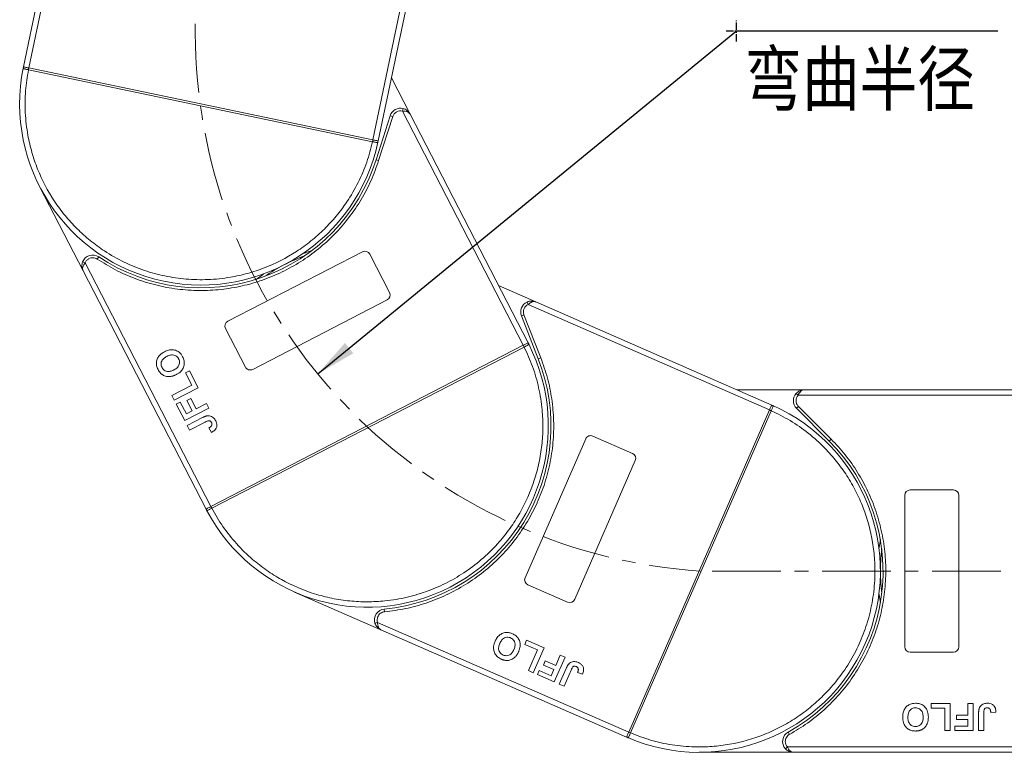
# Model space of a CAD drawing. Header units: millimetres. Extents: x -645 to 830, y -176 to 857.
# Tile 32 of 77: x -136 to 46, y 321 to 456. Entities that reach past the tile are written whole.
import ezdxf

# ---------------------------------------------------------------- set-up
doc = ezdxf.new("R2010")
doc.units = ezdxf.units.MM
doc.linetypes.add('CENTER', pattern=[0.6, 0.375, -0.075, 0.075, -0.075])
doc.linetypes.add('CENTERX2', pattern=[20.32, 12.7, -2.54, 2.54, -2.54])
doc.styles.get("Standard").update_dxf_attribs({"font": '仿宋_GB2312.ttf', "width": 0.8})
doc.styles.add('样式 1', font='仿宋_GB2312.ttf', dxfattribs={"width": 0.8, "height": 6})
doc.dimstyles.new('副本 ISO-35.1', dxfattribs={"dimtxt": 9, "dimasz": 7.5, "dimexe": 5, "dimexo": 0.625, "dimgap": 2.5, "dimtad": 1, "dimtoh": 1, "dimtxsty": 'Standard', "dimcen": 2.5, "dimadec": 0, "dimazin": 0, "dimtfac": 1, "dimtmove": 0, "dimatfit": 3, "dimfxl": 0, "dimarcsym": 0})

msp = doc.modelspace()

# ---------------------------------------------------------------- linework, layer by layer
at = {"color": 7, "linetype": 'Continuous', "lineweight": 15}
for p, q in [((-125.065, 495.945), (-135.202, 447.421)), ((-134.223, 447.217), (-123.857, 496.835)), ((-60.637, 481.602), (-70.597, 433.925)), ((-69.618, 433.72), (-59.886, 480.303)), ((-135.249, 447.192), (-135.202, 447.421)), ((-134.293, 446.874), (-134.296, 446.875)), ((-134.293, 446.874), (-134.221, 447.217)), ((-70.67, 433.583), (-134.293, 446.874)), ((-134.221, 447.217), (-70.599, 433.925)), ((-63.738, 438.686), (-67.185, 445.365)), ((-65.014, 439.705), (-65.14, 439.221)), ((-65.14, 439.221), (-42.8, 395.94)), ((-67.421, 438.377), (-70.02, 430.234)), ((-66.944, 438.225), (-69.543, 430.082)), ((-66.944, 438.225), (-67.421, 438.377)), ((-41.912, 396.398), (-63.738, 438.686)), ((-70.599, 433.925), (-70.67, 433.583)), ((-70.667, 433.582), (-70.67, 433.583)), ((-69.618, 433.72), (-69.667, 433.491)), ((-69.543, 430.082), (-70.02, 430.234)), ((-132.179, 425.206), (-124.185, 409.719)), ((-121.297, 412.299), (-121.575, 411.883)), ((-97.422, 400.382), (-72.541, 413.225)), ((-71.193, 412.795), (-67.524, 405.686)), ((-123.809, 411.171), (-124.277, 411.349)), ((-124.185, 409.719), (-101.449, 365.669)), ((-100.561, 366.127), (-123.809, 411.171)), ((-40.481, 403.96), (-47.368, 406.969)), ((-67.954, 404.338), (-92.836, 391.496)), ((-42.114, 403.946), (-41.906, 403.491)), ((-41.906, 403.491), (2.727, 383.992)), ((3.127, 384.908), (-40.481, 403.96)), ((-42.678, 401.58), (-43.144, 401.398)), ((-43.144, 401.398), (-40.025, 393.439)), ((-42.678, 401.58), (-39.559, 393.622)), ((-94.183, 391.926), (-97.852, 399.035)), ((-100.559, 366.128), (-42.802, 395.939)), ((-42.642, 395.628), (-100.398, 365.817)), ((-42.802, 395.939), (-42.642, 395.628)), ((-42.639, 395.629), (-42.642, 395.628)), ((-41.912, 396.398), (-41.805, 396.19)), ((-39.559, 393.622), (-40.025, 393.439)), ((-105.253, 390.844), (-104.512, 391.226)), ((-104.077, 388.565), (-105.253, 390.844)), ((-104.512, 391.226), (-102.895, 388.093)), ((-107.779, 386.654), (-104.077, 388.565)), ((-102.895, 388.093), (-107.338, 385.8)), ((-107.338, 385.8), (-107.779, 386.654)), ((-104.986, 385.715), (-104.246, 386.097)), ((-104.246, 386.097), (-103.275, 384.218)), ((9.127, 387.71), (-3.286, 387.71)), ((7.637, 387.043), (8.009, 386.71)), ((8.009, 386.71), (56.716, 386.71)), ((56.716, 387.71), (9.127, 387.71)), ((-106.956, 385.059), (-106.216, 385.441)), ((-105.398, 382.04), (-106.956, 385.059)), ((-106.216, 385.441), (-105.098, 383.277)), ((-100.955, 384.333), (-105.398, 382.04)), ((-104.016, 383.835), (-104.986, 385.715)), ((-103.275, 384.218), (-101.396, 385.188)), ((-101.396, 385.188), (-100.955, 384.333)), ((3.127, 384.908), (3.342, 384.814)), ((8.067, 384.649), (7.713, 384.296)), ((7.713, 384.296), (13.757, 378.252)), ((8.067, 384.649), (14.111, 378.605)), ((-105.098, 383.277), (-104.016, 383.835)), ((-104.927, 381.129), (-102.126, 382.575)), ((-23.295, 324.43), (2.726, 383.99)), ((3.047, 383.85), (-22.974, 324.29)), ((2.726, 383.99), (3.047, 383.85)), ((3.048, 383.853), (3.047, 383.85)), ((-104.486, 380.274), (-104.927, 381.129)), ((-101.611, 381.759), (-104.486, 380.274)), ((-100.936, 380.664), (-100.438, 379.839)), ((-42.464, 352.991), (-31.254, 378.649)), ((-29.937, 379.165), (-22.606, 375.963)), ((14.111, 378.605), (13.757, 378.252)), ((-22.09, 374.646), (-33.3, 348.988)), ((27.716, 340.21), (27.716, 368.21)), ((28.716, 369.21), (36.716, 369.21)), ((37.716, 368.21), (37.716, 340.21)), ((-100.398, 365.817), (-100.559, 366.128)), ((-101.341, 365.461), (-101.449, 365.669)), ((-100.398, 365.817), (-100.401, 365.816)), ((-34.617, 348.472), (-41.948, 351.674)), ((-85.092, 350.335), (-69.121, 343.358)), ((-68.507, 347.182), (-68.461, 346.684)), ((-69.746, 344.722), (-70.221, 344.566)), ((-23.296, 324.428), (-69.746, 344.722)), ((-69.121, 343.358), (-23.696, 323.512)), ((-42.525, 340.65), (-42.191, 341.414)), ((-40.175, 339.624), (-42.525, 340.65)), ((-42.191, 341.414), (-38.96, 340.002)), ((-41.843, 335.805), (-40.175, 339.624)), ((-38.96, 340.002), (-40.962, 335.421)), ((-36.812, 336.755), (-35.965, 338.694)), ((-35.965, 338.694), (-35.084, 338.309)), ((36.716, 339.21), (28.716, 339.21)), ((-39.084, 336.838), (-38.75, 337.602)), ((-37.145, 335.991), (-39.084, 336.838)), ((-38.75, 337.602), (-36.812, 336.755)), ((-35.084, 338.309), (-37.085, 333.727)), ((-40.962, 335.421), (-41.843, 335.805)), ((-40.199, 335.087), (-39.865, 335.851)), ((-37.085, 333.727), (-40.199, 335.087)), ((-39.865, 335.851), (-37.633, 334.875)), ((-37.633, 334.875), (-37.145, 335.991)), ((-36.145, 333.316), (-34.884, 336.205)), ((-33.969, 335.897), (-35.264, 332.931)), ((-32.755, 335.472), (-31.848, 335.146)), ((-35.264, 332.931), (-36.145, 333.316)), ((32.6, 329.71), (36.126, 329.71)), ((32.6, 328.877), (32.6, 329.71)), ((36.126, 329.71), (36.126, 324.71)), ((39.395, 329.71), (40.357, 329.71)), ((39.395, 327.595), (39.395, 329.71)), ((40.357, 329.71), (40.357, 324.71)), ((35.164, 328.877), (32.6, 328.877)), ((35.164, 324.71), (35.164, 328.877)), ((41.382, 324.71), (41.382, 327.862)), ((42.344, 327.946), (42.344, 324.71)), ((43.626, 328.043), (44.588, 328.108)), ((37.28, 326.761), (37.28, 327.595)), ((37.28, 327.595), (39.395, 327.595)), ((39.395, 326.761), (37.28, 326.761)), ((39.395, 325.543), (39.395, 326.761)), ((-22.974, 324.29), (-23.295, 324.43)), ((-22.974, 324.29), (-22.975, 324.287)), ((6.176, 324.46), (6.418, 324.023)), ((36.126, 324.71), (35.164, 324.71)), ((36.959, 324.71), (36.959, 325.543)), ((36.959, 325.543), (39.395, 325.543)), ((40.357, 324.71), (36.959, 324.71)), ((42.344, 324.71), (41.382, 324.71)), ((-23.481, 323.419), (-23.696, 323.512)), ((-23.481, 323.419), (-23.696, 323.512)), ((-10.284, 320.71), (7.144, 320.71)), ((6.026, 321.71), (5.653, 321.377)), ((56.716, 321.71), (6.026, 321.71)), ((7.144, 320.71), (56.716, 320.71))]:
    msp.add_line(p, q, dxfattribs=at)
at = {"color": 1, "linetype": 'CENTER', "ltscale": 3.556}
for p, q in [((-3.369, 452.131), (-3.369, 455.981)), ((-5.294, 454.056), (-1.444, 454.056))]:
    msp.add_line(p, q, dxfattribs=at)
at = {"color": 1, "linetype": 'CENTERX2', "lineweight": 13}
msp.add_line((695.708, 354.21), (-10.104, 354.21), dxfattribs=at)
at = {"color": 7, "linetype": 'Continuous', "lineweight": 15, "flags": 128}
for points in [[(-83.517, 412.907), (-83.265, 412.999), (-81.883, 413.467)], [(-92.208, 408.138), (-91.026, 408.994), (-90.804, 409.145)], [(22.964, 358.31), (22.997, 358.577), (23.216, 360.02)], [(23.216, 348.401), (22.997, 349.844), (22.964, 350.11)]]:
    msp.add_lwpolyline(points, dxfattribs=at)
at = {"color": 1, "linetype": 'CENTERX2', "lineweight": 13}
msp.add_arc((-3.369, 454.056), 100.073, 109.46357, 266.14113, dxfattribs=at)
at = {"color": 7, "linetype": 'Continuous', "lineweight": 15}
for centre, radius, start, end in [((-102.41, 440.571), 33.5, 168.60019, 347.79981), ((-134.961, 447.129), 0.295, 114.83988, 167.66164), ((-104.732, 440.788), 30.184, 167.70169, 168.3661), ((-65.515, 437.769), 2, 75.48969, 162.3), ((-100.195, 439.84), 30.184, 348.0339, 348.69831), ((-69.956, 433.549), 0.295, 348.73836, 41.56012), ((-102.41, 440.571), 34, 236.25502, 342.3), ((-72.082, 412.336), 1, 27.3, 117.3), ((-122.408, 410.636), 2, 56.25502, 159.11031), ((-71.681, 381.034), 33.5, 110.26973, 124.33027), ((-68.413, 405.227), 1, 297.3, 27.3), ((-41.281, 402.127), 2, 114.58969, 201.4), ((-96.963, 399.494), 1, 117.3, 207.3), ((-71.681, 381.034), 33.5, 207.70019, 26.89981), ((-69.501, 381.863), 30.184, 27.1339, 27.79831), ((-42.066, 396.052), 0.295, 27.83836, 80.66012), ((-71.681, 381.034), 34, 275.35502, 21.4), ((-93.294, 392.385), 1, 207.3, 297.3), ((9.127, 385.71), 2, 138.18969, 225), ((-10.284, 354.21), 33.5, 246.80019, 65.99981), ((3.226, 384.542), 0.295, 66.93836, 119.76012), ((-9.116, 356.229), 30.184, 66.2339, 66.89831), ((-30.338, 378.249), 1, 66.4, 156.4), ((-10.284, 354.21), 34, 298.95502, 45), ((-23.007, 375.046), 1, 336.4, 66.4), ((28.716, 368.21), 1, 90, 180), ((36.716, 368.21), 1, 0, 90), ((-73.62, 379.737), 30.184, 206.80169, 207.4661), ((-101.078, 365.594), 0.295, 153.93988, 206.76164), ((56.716, 354.21), 33.5, 172.96973, 187.03027), ((-41.547, 352.591), 1, 156.4, 246.4), ((-34.216, 349.388), 1, 246.4, 336.4), ((-68.321, 345.191), 2, 95.35502, 198.21031), ((28.716, 340.21), 1, 180, 270), ((36.716, 340.21), 1, 270, 360), ((-10.972, 351.981), 30.184, 245.90169, 246.5661), ((7.144, 322.71), 2, 118.95502, 221.81031), ((-23.361, 323.688), 0.295, 193.03988, 245.86164)]:
    msp.add_arc(centre, radius, start, end, dxfattribs=at)
for points, knots in [([(-134.296, 446.875), (-134.385, 446.893), (-134.546, 446.926), (-134.785, 446.977), (-134.976, 447.019), (-135.118, 447.06), (-135.205, 447.098), (-135.251, 447.138), (-135.25, 447.175), (-135.249, 447.192)], [0, 0, 0, 0, 0.172016, 0.3127556, 0.4995985, 0.630391, 0.7580256, 0.8892284, 1, 1, 1, 1]), ([(-135.085, 447.397), (-135.023, 447.384), (-134.9, 447.358), (-134.612, 447.298), (-134.375, 447.249), (-134.244, 447.221), (-134.223, 447.217)], [0, 0, 0, 0, 0.3133347, 0.6266911, 0.9400476, 1, 1, 1, 1]), ([(-70.67, 433.583), (-70.998, 432.31), (-71.662, 429.725), (-73.275, 425.987), (-75.2, 422.667), (-77.336, 419.808), (-79.557, 417.385), (-82.028, 415.183), (-85.627, 412.585), (-89.588, 410.565), (-93.759, 409.186), (-97.243, 408.412), (-101.062, 408.011), (-105.127, 408.102), (-109.073, 408.68), (-112.92, 409.73), (-116.681, 411.274), (-120.02, 413.171), (-122.902, 415.274), (-125.348, 417.469), (-127.577, 419.916), (-130.213, 423.488), (-132.277, 427.427), (-133.7, 431.583), (-134.512, 435.058), (-134.947, 438.871), (-134.928, 442.942), (-134.503, 445.577), (-134.293, 446.874)], [0, 0, 0, 0, 0.038862, 0.078912, 0.1200677, 0.1522272, 0.1843815, 0.2172151, 0.2500433, 0.3156185, 0.347778, 0.3799323, 0.4210926, 0.4611415, 0.5, 0.5388632, 0.578912, 0.6200677, 0.6522272, 0.6843815, 0.7172151, 0.7500433, 0.8156185, 0.847778, 0.8799323, 0.9210926, 0.9611404, 1, 1, 1, 1]), ([(-134.223, 447.217), (-134.223, 447.217), (-134.223, 447.217), (-134.222, 447.217), (-134.222, 447.217), (-134.221, 447.217)], [0, 0, 0, 0, 0.3846993, 0.6923496, 1, 1, 1, 1]), ([(-63.738, 438.686), (-63.798, 438.774), (-63.919, 438.951), (-64.249, 439.128), (-64.667, 439.227), (-64.988, 439.223), (-65.14, 439.221)], [0, 0, 0, 0, 0.2515188, 0.5017844, 0.7656323, 1, 1, 1, 1]), ([(-65.014, 439.705), (-64.888, 439.664), (-64.608, 439.573), (-64.124, 439.261), (-63.889, 438.912), (-63.738, 438.686)], [0, 0, 0, 0, 0.2270634, 0.5015869, 1, 1, 1, 1]), ([(-69.667, 433.491), (-69.673, 433.475), (-69.687, 433.44), (-69.746, 433.423), (-69.841, 433.423), (-69.986, 433.442), (-70.178, 433.48), (-70.418, 433.529), (-70.579, 433.563), (-70.667, 433.582)], [0, 0, 0, 0, 0.1119973, 0.2448439, 0.3691679, 0.5008987, 0.6875333, 0.8281382, 1, 1, 1, 1]), ([(-70.599, 433.925), (-70.598, 433.925), (-70.598, 433.925), (-70.597, 433.925), (-70.597, 433.925), (-70.597, 433.925)], [0, 0, 0, 0, 0.3846661, 0.6923333, 1, 1, 1, 1]), ([(-70.597, 433.925), (-70.487, 433.902), (-70.267, 433.856), (-69.974, 433.795), (-69.81, 433.76), (-69.746, 433.747), (-69.735, 433.745)], [0, 0, 0, 0, 0.3133566, 0.6267132, 0.9400698, 1, 1, 1, 1]), ([(-69.543, 430.082), (-69.983, 428.845), (-70.863, 426.37), (-72.724, 422.854), (-74.97, 419.527), (-77.625, 416.458), (-80.619, 413.722), (-83.88, 411.379), (-87.353, 409.445), (-90.995, 407.935), (-94.785, 406.846), (-98.706, 406.193), (-102.717, 405.993), (-106.764, 406.267), (-110.753, 407.012), (-114.582, 408.213), (-118.23, 409.804), (-120.46, 411.19), (-121.575, 411.883)], [0, 0, 0, 0, 0.0616516, 0.1233073, 0.1864354, 0.25, 0.3135645, 0.3766927, 0.4383422, 0.5, 0.5616495, 0.6233073, 0.6864354, 0.75, 0.8135645, 0.8766927, 0.9383443, 1, 1, 1, 1]), ([(-121.575, 411.883), (-121.689, 411.948), (-121.922, 412.079), (-122.323, 412.15), (-122.729, 412.125), (-122.975, 412.02), (-123.096, 411.969)], [0, 0, 0, 0, 0.24551284, 0.5, 0.75448716, 1, 1, 1, 1]), ([(-124.185, 409.719), (-124.282, 409.973), (-124.431, 410.366), (-124.404, 410.941), (-124.316, 411.222), (-124.277, 411.349)], [0, 0, 0, 0, 0.49841293, 0.77292805, 1, 1, 1, 1]), ([(-123.809, 411.171), (-123.899, 411.049), (-124.088, 410.789), (-124.25, 410.391), (-124.296, 410.019), (-124.222, 409.819), (-124.185, 409.719)], [0, 0, 0, 0, 0.2343503, 0.4981953, 0.748869, 1, 1, 1, 1]), ([(-42.114, 403.946), (-41.989, 403.994), (-41.715, 404.1), (-41.142, 404.164), (-40.74, 404.04), (-40.481, 403.96)], [0, 0, 0, 0, 0.2270634, 0.5015869, 1, 1, 1, 1]), ([(-40.481, 403.96), (-40.583, 403.991), (-40.788, 404.052), (-41.156, 403.981), (-41.542, 403.795), (-41.789, 403.588), (-41.906, 403.491)], [0, 0, 0, 0, 0.2515188, 0.5017844, 0.7656323, 1, 1, 1, 1]), ([(-109.138, 394.753), (-109.018, 394.812), (-108.656, 394.987), (-108.022, 395.154), (-107.254, 395.11), (-106.576, 394.814), (-106.083, 394.349), (-105.873, 393.983), (-105.781, 393.825)], [0, 0, 0, 0, 0.1018882, 0.3073435, 0.4929627, 0.6786474, 0.8607914, 1, 1, 1, 1]), ([(-42.642, 395.628), (-42.093, 394.434), (-40.979, 392.009), (-39.873, 388.09), (-39.273, 384.3), (-39.127, 380.734), (-39.323, 377.453), (-39.851, 374.186), (-41.006, 369.9), (-42.806, 365.834), (-45.174, 362.133), (-47.389, 359.336), (-50.1, 356.616), (-53.312, 354.123), (-56.738, 352.083), (-60.386, 350.471), (-64.279, 349.298), (-68.066, 348.664), (-71.629, 348.478), (-74.912, 348.639), (-78.185, 349.132), (-82.483, 350.241), (-86.569, 351.997), (-90.294, 354.325), (-93.117, 356.509), (-95.859, 359.194), (-98.412, 362.366), (-99.743, 364.678), (-100.398, 365.817)], [0, 0, 0, 0, 0.038862, 0.078912, 0.1200677, 0.1522272, 0.1843815, 0.2172151, 0.2500433, 0.3156185, 0.347778, 0.3799323, 0.4210926, 0.4611415, 0.5, 0.5388632, 0.578912, 0.6200677, 0.6522272, 0.6843815, 0.7172151, 0.7500433, 0.8156185, 0.847778, 0.8799323, 0.9210926, 0.9611404, 1, 1, 1, 1]), ([(-42.802, 395.939), (-42.802, 395.939), (-42.802, 395.939), (-42.801, 395.939), (-42.801, 395.94), (-42.8, 395.94)], [0, 0, 0, 0, 0.3846661, 0.6923333, 1, 1, 1, 1]), ([(-42.8, 395.94), (-42.701, 395.991), (-42.501, 396.094), (-42.235, 396.231), (-42.086, 396.308), (-42.028, 396.338), (-42.018, 396.343)], [0, 0, 0, 0, 0.3133566, 0.6267132, 0.9400698, 1, 1, 1, 1]), ([(-41.805, 396.19), (-41.8, 396.174), (-41.789, 396.138), (-41.823, 396.087), (-41.897, 396.027), (-42.022, 395.95), (-42.195, 395.858), (-42.412, 395.745), (-42.558, 395.67), (-42.639, 395.629)], [0, 0, 0, 0, 0.1119973, 0.2448439, 0.3691679, 0.5008987, 0.6875333, 0.8281382, 1, 1, 1, 1]), ([(-110.332, 391.46), (-110.389, 391.581), (-110.562, 391.946), (-110.69, 392.617), (-110.54, 393.39), (-110.108, 394.094), (-109.59, 394.509), (-109.226, 394.706), (-109.138, 394.753)], [0, 0, 0, 0, 0.1013981, 0.3069957, 0.5061443, 0.6852619, 0.9245571, 1, 1, 1, 1]), ([(-109.597, 391.853), (-109.651, 391.977), (-109.76, 392.224), (-109.786, 392.643), (-109.673, 393.051), (-109.372, 393.475), (-109.019, 393.727), (-108.767, 393.862), (-108.719, 393.888)], [0, 0, 0, 0, 0.1602922, 0.3219224, 0.4907614, 0.6575692, 0.9338827, 1, 1, 1, 1]), ([(-108.719, 393.888), (-108.598, 393.945), (-108.259, 394.107), (-107.731, 394.222), (-107.199, 394.107), (-106.821, 393.878), (-106.62, 393.622), (-106.537, 393.469), (-106.521, 393.441)], [0, 0, 0, 0, 0.1585903, 0.4472388, 0.6203806, 0.7935748, 0.9612953, 1, 1, 1, 1]), ([(-106.521, 393.441), (-106.467, 393.317), (-106.36, 393.068), (-106.347, 392.647), (-106.465, 392.222), (-106.789, 391.774), (-107.148, 391.529), (-107.388, 391.401), (-107.413, 391.388)], [0, 0, 0, 0, 0.1597099, 0.3204292, 0.4910735, 0.6770503, 0.9662903, 1, 1, 1, 1]), ([(-105.781, 393.825), (-105.724, 393.704), (-105.551, 393.339), (-105.418, 392.665), (-105.567, 391.889), (-106.003, 391.185), (-106.511, 390.782), (-106.865, 390.591), (-106.942, 390.549)], [0, 0, 0, 0, 0.1021706, 0.3092201, 0.51365, 0.6922749, 0.9324126, 1, 1, 1, 1]), ([(-39.559, 393.622), (-39.12, 392.384), (-38.242, 389.909), (-37.469, 386.006), (-37.114, 382.008), (-37.239, 377.953), (-37.836, 373.941), (-38.89, 370.065), (-40.365, 366.375), (-42.24, 362.906), (-44.494, 359.67), (-47.125, 356.691), (-50.111, 354.006), (-53.425, 351.666), (-56.99, 349.729), (-60.72, 348.246), (-64.553, 347.18), (-67.158, 346.849), (-68.461, 346.684)], [0, 0, 0, 0, 0.0616516, 0.1233073, 0.1864354, 0.25, 0.3135645, 0.3766927, 0.4383422, 0.5, 0.5616495, 0.6233073, 0.6864354, 0.75, 0.8135645, 0.8766927, 0.9383443, 1, 1, 1, 1]), ([(-109.674, 390.614), (-109.725, 390.658), (-109.826, 390.745), (-109.953, 390.887), (-110.066, 391.027), (-110.162, 391.165), (-110.252, 391.31), (-110.305, 391.41), (-110.332, 391.46)], [0, 0, 0, 0, 0.1854289, 0.3721896, 0.5277082, 0.6838775, 0.8416784, 1, 1, 1, 1]), ([(-107.413, 391.388), (-107.533, 391.33), (-107.837, 391.185), (-108.316, 391.07), (-108.815, 391.133), (-109.206, 391.335), (-109.456, 391.603), (-109.561, 391.789), (-109.597, 391.853)], [0, 0, 0, 0, 0.1586166, 0.4008637, 0.5730594, 0.7454856, 0.9129852, 1, 1, 1, 1]), ([(-108.174, 390.164), (-108.308, 390.163), (-108.576, 390.159), (-109.069, 390.262), (-109.441, 390.43), (-109.649, 390.594), (-109.674, 390.614)], [0, 0, 0, 0, 0.2508959, 0.5021661, 0.9405117, 1, 1, 1, 1]), ([(-106.942, 390.549), (-107.002, 390.519), (-107.121, 390.458), (-107.311, 390.376), (-107.512, 390.3), (-107.727, 390.236), (-107.947, 390.186), (-108.098, 390.172), (-108.174, 390.164)], [0, 0, 0, 0, 0.1539502, 0.3081809, 0.478699, 0.6499612, 0.8242026, 1, 1, 1, 1]), ([(7.637, 387.043), (7.732, 387.137), (7.941, 387.344), (8.44, 387.632), (8.858, 387.679), (9.127, 387.71)], [0, 0, 0, 0, 0.2270634, 0.50158693, 1, 1, 1, 1]), ([(9.127, 387.71), (9.021, 387.697), (8.81, 387.671), (8.5, 387.459), (8.221, 387.133), (8.077, 386.846), (8.009, 386.71)], [0, 0, 0, 0, 0.2515188, 0.5017844, 0.7656323, 1, 1, 1, 1]), ([(2.727, 383.992), (2.772, 384.095), (2.862, 384.301), (2.982, 384.575), (3.049, 384.729), (3.075, 384.789), (3.079, 384.799)], [0, 0, 0, 0, 0.3133566, 0.6267132, 0.9400698, 1, 1, 1, 1]), ([(3.342, 384.814), (3.356, 384.804), (3.387, 384.784), (3.392, 384.723), (3.373, 384.63), (3.325, 384.491), (3.248, 384.311), (3.151, 384.086), (3.085, 383.936), (3.048, 383.853)], [0, 0, 0, 0, 0.1119973, 0.2448439, 0.3691679, 0.5008987, 0.6875333, 0.8281382, 1, 1, 1, 1]), ([(-102.126, 382.575), (-102.067, 382.604), (-101.948, 382.664), (-101.784, 382.739), (-101.636, 382.8), (-101.504, 382.845), (-101.371, 382.888), (-101.278, 382.905), (-101.232, 382.913)], [0, 0, 0, 0, 0.2082698, 0.416707, 0.5614806, 0.7065734, 0.8528245, 1, 1, 1, 1]), ([(-101.232, 382.913), (-101.096, 382.923), (-100.826, 382.941), (-100.417, 382.81), (-99.983, 382.51), (-99.785, 382.177), (-99.666, 381.976)], [0, 0, 0, 0, 0.2064605, 0.4135145, 0.6452106, 1, 1, 1, 1]), ([(3.047, 383.85), (4.226, 383.269), (6.62, 382.09), (9.95, 379.747), (12.806, 377.184), (15.168, 374.509), (17.085, 371.839), (18.735, 368.97), (20.542, 364.915), (21.71, 360.625), (22.206, 356.26), (22.251, 352.692), (21.863, 348.871), (20.943, 344.911), (19.57, 341.167), (17.756, 337.616), (15.475, 334.25), (12.936, 331.369), (10.287, 328.978), (7.638, 327.032), (4.787, 325.351), (0.752, 323.501), (-3.526, 322.287), (-7.885, 321.744), (-11.453, 321.659), (-15.274, 322.013), (-19.255, 322.864), (-21.747, 323.82), (-22.974, 324.29)], [0, 0, 0, 0, 0.038862, 0.078912, 0.1200677, 0.1522272, 0.1843815, 0.2172151, 0.2500433, 0.3156185, 0.347778, 0.3799323, 0.4210926, 0.4611415, 0.5, 0.5388632, 0.578912, 0.6200677, 0.6522272, 0.6843815, 0.7172151, 0.7500433, 0.8156185, 0.847778, 0.8799323, 0.9210926, 0.9611404, 1, 1, 1, 1]), ([(2.726, 383.99), (2.726, 383.99), (2.727, 383.991), (2.727, 383.991), (2.727, 383.992), (2.727, 383.992)], [0, 0, 0, 0, 0.38466606, 0.69233331, 1, 1, 1, 1]), ([(-101.611, 381.759), (-101.491, 381.817), (-101.284, 381.919), (-101.013, 382.003), (-100.812, 382.005), (-100.672, 381.945), (-100.538, 381.827), (-100.474, 381.717), (-100.435, 381.649)], [0, 0, 0, 0, 0.2920273, 0.5048541, 0.6139046, 0.723685, 0.8298165, 1, 1, 1, 1]), ([(-100.443, 381.065), (-100.468, 381.031), (-100.517, 380.963), (-100.605, 380.886), (-100.69, 380.82), (-100.77, 380.765), (-100.852, 380.713), (-100.908, 380.68), (-100.936, 380.664)], [0, 0, 0, 0, 0.1938055, 0.3931273, 0.5440688, 0.6954121, 0.8476129, 1, 1, 1, 1]), ([(-100.435, 381.649), (-100.417, 381.611), (-100.381, 381.535), (-100.359, 381.422), (-100.356, 381.319), (-100.372, 381.229), (-100.4, 381.143), (-100.429, 381.091), (-100.443, 381.065)], [0, 0, 0, 0, 0.202387, 0.4109073, 0.5578292, 0.7094718, 0.8532239, 1, 1, 1, 1]), ([(-99.666, 381.976), (-99.609, 381.854), (-99.481, 381.578), (-99.417, 381.103), (-99.542, 380.635), (-99.876, 380.176), (-100.217, 379.971), (-100.438, 379.839)], [0, 0, 0, 0, 0.15529194, 0.35314526, 0.54324301, 0.704067, 1, 1, 1, 1]), ([(14.111, 378.605), (15.009, 377.647), (16.804, 375.731), (19.075, 372.464), (21.001, 368.942), (22.51, 365.176), (23.569, 361.26), (24.155, 357.287), (24.28, 353.314), (23.952, 349.385), (23.182, 345.518), (21.963, 341.735), (20.302, 338.078), (18.202, 334.608), (15.711, 331.405), (12.886, 328.553), (9.801, 326.041), (7.546, 324.695), (6.418, 324.023)], [0, 0, 0, 0, 0.0616516, 0.1233073, 0.1864354, 0.25, 0.3135645, 0.3766927, 0.4383422, 0.5, 0.5616495, 0.6233073, 0.6864354, 0.75, 0.8135645, 0.8766927, 0.9383443, 1, 1, 1, 1]), ([(-101.343, 365.724), (-101.287, 365.753), (-101.175, 365.811), (-100.914, 365.945), (-100.698, 366.056), (-100.58, 366.118), (-100.561, 366.127)], [0, 0, 0, 0, 0.3133347, 0.6266911, 0.9400476, 1, 1, 1, 1]), ([(-100.561, 366.127), (-100.56, 366.128), (-100.56, 366.128), (-100.559, 366.128), (-100.559, 366.128), (-100.559, 366.128)], [0, 0, 0, 0, 0.3846993, 0.6923496, 1, 1, 1, 1]), ([(-100.401, 365.816), (-100.481, 365.774), (-100.628, 365.698), (-100.845, 365.586), (-101.02, 365.499), (-101.156, 365.441), (-101.248, 365.416), (-101.309, 365.418), (-101.331, 365.448), (-101.341, 365.461)], [0, 0, 0, 0, 0.172016, 0.3127556, 0.4995985, 0.630391, 0.7580256, 0.8892284, 1, 1, 1, 1]), ([(-68.461, 346.684), (-68.59, 346.662), (-68.854, 346.617), (-69.209, 346.419), (-69.509, 346.143), (-69.634, 345.907), (-69.695, 345.791)], [0, 0, 0, 0, 0.2455128, 0.5, 0.7544872, 1, 1, 1, 1]), ([(-69.121, 343.358), (-69.356, 343.494), (-69.72, 343.705), (-70.062, 344.168), (-70.171, 344.442), (-70.221, 344.566)], [0, 0, 0, 0, 0.4984129, 0.772928, 1, 1, 1, 1]), ([(-69.746, 344.722), (-69.738, 344.571), (-69.721, 344.249), (-69.596, 343.839), (-69.397, 343.521), (-69.213, 343.412), (-69.121, 343.358)], [0, 0, 0, 0, 0.2343503, 0.4981953, 0.748869, 1, 1, 1, 1]), ([(-48.006, 341.234), (-47.95, 341.355), (-47.779, 341.719), (-47.393, 342.249), (-46.769, 342.699), (-46.056, 342.896), (-45.38, 342.847), (-44.986, 342.696), (-44.815, 342.63)], [0, 0, 0, 0, 0.1018882, 0.3073435, 0.4929627, 0.6786474, 0.8607914, 1, 1, 1, 1]), ([(-44.815, 342.63), (-44.695, 342.573), (-44.33, 342.399), (-43.802, 341.96), (-43.428, 341.263), (-43.322, 340.442), (-43.463, 339.808), (-43.616, 339.437), (-43.65, 339.356)], [0, 0, 0, 0, 0.1021706, 0.3092201, 0.51365, 0.6922749, 0.9324126, 1, 1, 1, 1]), ([(-46.856, 337.925), (-46.976, 337.983), (-47.341, 338.157), (-47.862, 338.597), (-48.234, 339.291), (-48.343, 340.111), (-48.202, 340.76), (-48.044, 341.142), (-48.006, 341.234)], [0, 0, 0, 0, 0.1013981, 0.3069957, 0.5061443, 0.6852619, 0.9245571, 1, 1, 1, 1]), ([(-46.533, 338.694), (-46.653, 338.755), (-46.894, 338.879), (-47.178, 339.187), (-47.348, 339.575), (-47.381, 340.094), (-47.266, 340.512), (-47.156, 340.776), (-47.135, 340.827)], [0, 0, 0, 0, 0.1602922, 0.3219224, 0.4907614, 0.6575692, 0.9338827, 1, 1, 1, 1]), ([(-47.135, 340.827), (-47.077, 340.947), (-46.916, 341.287), (-46.579, 341.709), (-46.093, 341.955), (-45.656, 342.015), (-45.338, 341.944), (-45.177, 341.878), (-45.147, 341.866)], [0, 0, 0, 0, 0.1585903, 0.4472388, 0.6203806, 0.7935748, 0.9612953, 1, 1, 1, 1]), ([(-45.147, 341.866), (-45.027, 341.803), (-44.787, 341.678), (-44.511, 341.36), (-44.335, 340.955), (-44.304, 340.403), (-44.428, 339.986), (-44.533, 339.736), (-44.544, 339.71)], [0, 0, 0, 0, 0.1597099, 0.3204292, 0.4910735, 0.6770503, 0.9662903, 1, 1, 1, 1]), ([(-44.544, 339.71), (-44.601, 339.59), (-44.745, 339.285), (-45.045, 338.894), (-45.472, 338.628), (-45.903, 338.538), (-46.266, 338.588), (-46.465, 338.667), (-46.533, 338.694)], [0, 0, 0, 0, 0.1586166, 0.4008637, 0.5730594, 0.7454856, 0.9129852, 1, 1, 1, 1]), ([(-43.65, 339.356), (-43.677, 339.295), (-43.731, 339.173), (-43.828, 338.989), (-43.936, 338.803), (-44.062, 338.619), (-44.201, 338.441), (-44.309, 338.334), (-44.364, 338.28)], [0, 0, 0, 0, 0.1539502, 0.3081809, 0.478699, 0.6499612, 0.8242026, 1, 1, 1, 1]), ([(-45.811, 337.683), (-45.878, 337.685), (-46.012, 337.689), (-46.2, 337.719), (-46.375, 337.757), (-46.538, 337.804), (-46.698, 337.859), (-46.803, 337.903), (-46.856, 337.925)], [0, 0, 0, 0, 0.1854289, 0.3721896, 0.5277082, 0.6838775, 0.8416784, 1, 1, 1, 1]), ([(-44.364, 338.28), (-44.466, 338.195), (-44.672, 338.023), (-45.119, 337.792), (-45.515, 337.688), (-45.78, 337.684), (-45.811, 337.683)], [0, 0, 0, 0, 0.2508959, 0.50216611, 0.94051172, 1, 1, 1, 1]), ([(-34.884, 336.205), (-34.856, 336.265), (-34.801, 336.387), (-34.722, 336.548), (-34.645, 336.688), (-34.571, 336.807), (-34.495, 336.924), (-34.434, 336.996), (-34.403, 337.032)], [0, 0, 0, 0, 0.20826979, 0.416707, 0.56148059, 0.70657343, 0.85282453, 1, 1, 1, 1]), ([(-34.403, 337.032), (-34.304, 337.124), (-34.105, 337.309), (-33.705, 337.465), (-33.179, 337.507), (-32.816, 337.373), (-32.596, 337.292)], [0, 0, 0, 0, 0.2064605, 0.4135145, 0.6452106, 1, 1, 1, 1]), ([(-32.596, 337.292), (-32.476, 337.233), (-32.202, 337.1), (-31.853, 336.771), (-31.655, 336.329), (-31.624, 335.762), (-31.76, 335.388), (-31.848, 335.146)], [0, 0, 0, 0, 0.1552919, 0.3531453, 0.543243, 0.704067, 1, 1, 1, 1]), ([(-33.969, 335.897), (-33.913, 336.018), (-33.816, 336.227), (-33.659, 336.463), (-33.504, 336.591), (-33.358, 336.633), (-33.179, 336.626), (-33.06, 336.581), (-32.987, 336.553)], [0, 0, 0, 0, 0.2920273, 0.5048541, 0.6139046, 0.723685, 0.8298165, 1, 1, 1, 1]), ([(-32.987, 336.553), (-32.949, 336.535), (-32.874, 336.499), (-32.785, 336.425), (-32.717, 336.347), (-32.673, 336.267), (-32.641, 336.183), (-32.631, 336.124), (-32.625, 336.095)], [0, 0, 0, 0, 0.202387, 0.4109073, 0.5578292, 0.7094718, 0.8532239, 1, 1, 1, 1]), ([(-32.625, 336.095), (-32.623, 336.053), (-32.618, 335.969), (-32.638, 335.854), (-32.662, 335.749), (-32.689, 335.656), (-32.72, 335.564), (-32.743, 335.503), (-32.755, 335.472)], [0, 0, 0, 0, 0.1938055, 0.3931273, 0.5440688, 0.6954121, 0.8476129, 1, 1, 1, 1]), ([(27.344, 327.217), (27.347, 327.351), (27.358, 327.753), (27.5, 328.393), (27.891, 329.055), (28.465, 329.521), (29.105, 329.747), (29.526, 329.766), (29.709, 329.774)], [0, 0, 0, 0, 0.1018882, 0.3073435, 0.4929627, 0.6786474, 0.8607914, 1, 1, 1, 1]), ([(29.709, 329.774), (29.842, 329.77), (30.246, 329.756), (30.906, 329.566), (31.528, 329.077), (31.953, 328.367), (32.078, 327.73), (32.086, 327.328), (32.088, 327.24)], [0, 0, 0, 0, 0.1021706, 0.3092201, 0.51365, 0.6922749, 0.9324126, 1, 1, 1, 1]), ([(41.492, 328.813), (41.546, 328.937), (41.654, 329.186), (41.957, 329.489), (42.423, 329.738), (42.809, 329.76), (43.043, 329.774)], [0, 0, 0, 0, 0.2064605, 0.4135145, 0.6452106, 1, 1, 1, 1]), ([(43.043, 329.774), (43.177, 329.769), (43.481, 329.756), (43.933, 329.595), (44.292, 329.269), (44.546, 328.762), (44.571, 328.365), (44.588, 328.108)], [0, 0, 0, 0, 0.1552919, 0.3531453, 0.543243, 0.704067, 1, 1, 1, 1]), ([(28.305, 327.193), (28.31, 327.326), (28.322, 327.702), (28.461, 328.224), (28.808, 328.644), (29.185, 328.874), (29.505, 328.936), (29.678, 328.94), (29.711, 328.941)], [0, 0, 0, 0, 0.1585903, 0.4472388, 0.6203806, 0.7935748, 0.9612953, 1, 1, 1, 1]), ([(29.711, 328.941), (29.845, 328.932), (30.116, 328.913), (30.496, 328.732), (30.82, 328.431), (31.069, 327.938), (31.122, 327.506), (31.126, 327.235), (31.126, 327.207)], [0, 0, 0, 0, 0.1597099, 0.3204292, 0.4910735, 0.6770503, 0.9662903, 1, 1, 1, 1]), ([(41.382, 327.862), (41.383, 327.929), (41.385, 328.062), (41.393, 328.242), (41.407, 328.401), (41.428, 328.539), (41.451, 328.678), (41.478, 328.768), (41.492, 328.813)], [0, 0, 0, 0, 0.2082698, 0.416707, 0.5614806, 0.7065734, 0.8528245, 1, 1, 1, 1]), ([(42.344, 327.946), (42.347, 328.08), (42.352, 328.31), (42.401, 328.589), (42.491, 328.769), (42.609, 328.865), (42.776, 328.931), (42.903, 328.937), (42.981, 328.941)], [0, 0, 0, 0, 0.29202728, 0.5048541, 0.61390458, 0.72368495, 0.82981647, 1, 1, 1, 1]), ([(42.981, 328.941), (43.022, 328.939), (43.106, 328.936), (43.217, 328.905), (43.31, 328.859), (43.383, 328.805), (43.446, 328.74), (43.479, 328.69), (43.496, 328.665)], [0, 0, 0, 0, 0.202387, 0.4109073, 0.5578292, 0.7094718, 0.8532239, 1, 1, 1, 1]), ([(43.496, 328.665), (43.515, 328.628), (43.553, 328.553), (43.581, 328.44), (43.6, 328.334), (43.613, 328.238), (43.621, 328.141), (43.624, 328.076), (43.626, 328.043)], [0, 0, 0, 0, 0.1938055, 0.3931273, 0.5440688, 0.6954121, 0.8476129, 1, 1, 1, 1]), ([(29.723, 324.646), (29.589, 324.651), (29.185, 324.664), (28.531, 324.859), (27.913, 325.346), (27.485, 326.053), (27.354, 326.704), (27.346, 327.118), (27.344, 327.217)], [0, 0, 0, 0, 0.1013981, 0.3069957, 0.5061443, 0.6852619, 0.9245571, 1, 1, 1, 1]), ([(29.711, 325.479), (29.576, 325.488), (29.306, 325.505), (28.922, 325.674), (28.611, 325.961), (28.373, 326.423), (28.311, 326.852), (28.306, 327.138), (28.305, 327.193)], [0, 0, 0, 0, 0.1602922, 0.3219224, 0.4907614, 0.6575692, 0.9338827, 1, 1, 1, 1]), ([(31.126, 327.207), (31.122, 327.074), (31.112, 326.737), (30.994, 326.258), (30.709, 325.844), (30.351, 325.589), (29.998, 325.49), (29.784, 325.482), (29.711, 325.479)], [0, 0, 0, 0, 0.15861661, 0.40086372, 0.57305935, 0.74548557, 0.91298519, 1, 1, 1, 1]), ([(31.864, 325.969), (31.804, 325.849), (31.684, 325.609), (31.367, 325.219), (31.047, 324.965), (30.805, 324.855), (30.776, 324.842)], [0, 0, 0, 0, 0.2508959, 0.5021661, 0.9405117, 1, 1, 1, 1]), ([(32.088, 327.24), (32.087, 327.174), (32.086, 327.04), (32.071, 326.833), (32.047, 326.62), (32.005, 326.4), (31.949, 326.181), (31.892, 326.04), (31.864, 325.969)], [0, 0, 0, 0, 0.1539502, 0.3081809, 0.478699, 0.6499612, 0.8242026, 1, 1, 1, 1]), ([(-23.648, 323.622), (-23.623, 323.68), (-23.572, 323.795), (-23.455, 324.064), (-23.358, 324.287), (-23.304, 324.409), (-23.296, 324.428)], [0, 0, 0, 0, 0.3133347, 0.6266911, 0.9400476, 1, 1, 1, 1]), ([(-22.975, 324.287), (-23.011, 324.204), (-23.077, 324.053), (-23.175, 323.829), (-23.256, 323.651), (-23.325, 323.52), (-23.38, 323.443), (-23.429, 323.406), (-23.465, 323.415), (-23.481, 323.419)], [0, 0, 0, 0, 0.17201603, 0.31275557, 0.49959852, 0.63039105, 0.75802557, 0.88922843, 1, 1, 1, 1]), ([(-23.296, 324.428), (-23.295, 324.429), (-23.295, 324.429), (-23.295, 324.43), (-23.295, 324.43), (-23.295, 324.43)], [0, 0, 0, 0, 0.38469928, 0.69234964, 1, 1, 1, 1]), ([(30.776, 324.842), (30.715, 324.817), (30.59, 324.768), (30.406, 324.72), (30.23, 324.684), (30.063, 324.662), (29.893, 324.648), (29.78, 324.647), (29.723, 324.646)], [0, 0, 0, 0, 0.1854289, 0.3721896, 0.5277082, 0.6838775, 0.8416784, 1, 1, 1, 1]), ([(6.418, 324.023), (6.308, 323.951), (6.085, 323.804), (5.838, 323.48), (5.674, 323.107), (5.654, 322.841), (5.644, 322.71)], [0, 0, 0, 0, 0.2455128, 0.5, 0.7544872, 1, 1, 1, 1]), ([(7.144, 320.71), (6.875, 320.741), (6.456, 320.789), (5.958, 321.076), (5.748, 321.283), (5.653, 321.377)], [0, 0, 0, 0, 0.4984129, 0.772928, 1, 1, 1, 1]), ([(6.026, 321.71), (6.094, 321.575), (6.238, 321.287), (6.517, 320.961), (6.827, 320.749), (7.038, 320.723), (7.144, 320.71)], [0, 0, 0, 0, 0.2343503, 0.4981953, 0.748869, 1, 1, 1, 1])]:
    msp.add_open_spline(points, degree=3, knots=knots, dxfattribs=at)
for points in [[(-135.202, 447.421), (-135.197, 447.42), (-135.187, 447.418), (-135.119, 447.404), (-135.085, 447.397)], [(-66.203, 439.102), (-66.371, 438.992), (-66.705, 438.774), (-66.865, 438.408), (-66.944, 438.225)], [(-65.14, 439.221), (-65.322, 439.25), (-65.688, 439.309), (-66.032, 439.171), (-66.203, 439.102)], [(-69.735, 433.745), (-69.701, 433.738), (-69.633, 433.723), (-69.623, 433.721), (-69.618, 433.72)], [(-123.096, 411.969), (-123.252, 411.869), (-123.563, 411.669), (-123.727, 411.337), (-123.809, 411.171)], [(-42.656, 402.728), (-42.717, 402.538), (-42.838, 402.157), (-42.731, 401.773), (-42.678, 401.58)], [(-41.906, 403.491), (-42.066, 403.399), (-42.386, 403.214), (-42.566, 402.89), (-42.656, 402.728)], [(-42.018, 396.343), (-41.987, 396.359), (-41.926, 396.391), (-41.917, 396.396), (-41.912, 396.398)], [(8.009, 386.71), (7.9, 386.561), (7.68, 386.263), (7.645, 385.894), (7.627, 385.71)], [(3.079, 384.799), (3.093, 384.83), (3.121, 384.894), (3.125, 384.904), (3.127, 384.908)], [(7.627, 385.71), (7.648, 385.512), (7.689, 385.114), (7.941, 384.804), (8.067, 384.649)], [(-101.449, 365.669), (-101.445, 365.671), (-101.435, 365.676), (-101.374, 365.708), (-101.343, 365.724)], [(-69.695, 345.791), (-69.753, 345.615), (-69.868, 345.263), (-69.787, 344.902), (-69.746, 344.722)], [(-23.696, 323.512), (-23.694, 323.517), (-23.69, 323.526), (-23.662, 323.59), (-23.648, 323.622)], [(5.644, 322.71), (5.662, 322.526), (5.697, 322.157), (5.916, 321.859), (6.026, 321.71)]]:
    msp.add_open_spline(points, degree=3, dxfattribs=at)

# ---------------------------------------------------------------- texts
at = {"color": 5, "lineweight": 9, "ltscale": 10, "insert": (40.673, 450.087), "char_height": 9.75, "attachment_point": 3, "style": '样式 1'}
msp.add_mtext_dynamic_manual_height_columns('弯曲半径 ', width=71.89803, gutter_width=12.5, heights=[0], dxfattribs=at)

# ---------------------------------------------------------------- leaders
at = {"color": 5, "lineweight": 9}
msp.add_leader([(-80.807, 390.669), (-3.369, 454.056), (44.934, 454.056)], dimstyle='副本 ISO-35.1', override={"dimgap": 2.5, "dimtad": 0}, dxfattribs=at)

doc.saveas('drawing.dxf')
